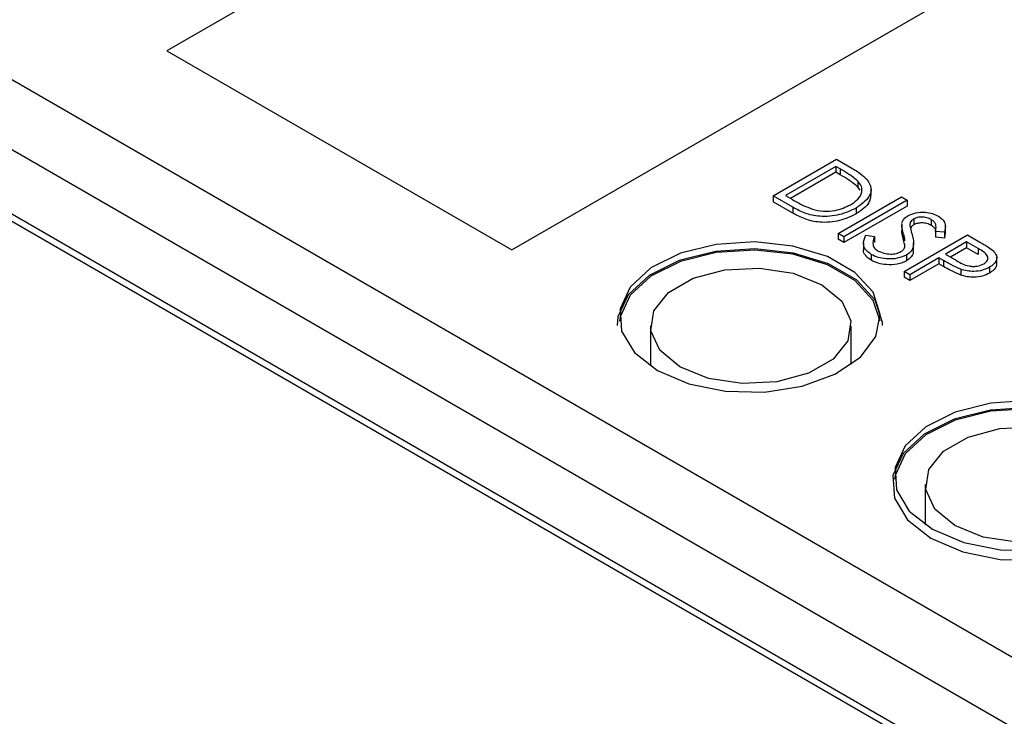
# Model space of a CAD drawing. Header units: inches. Extents: x 6 to 26.3, y 3.7 to 17.6.
# Tile 16 of 24: x 22.822 to 23.508, y 12.783 to 13.269. Entities that reach past the tile are written whole.
import ezdxf

# ---------------------------------------------------------------- set-up
doc = ezdxf.new("R2010")
doc.units = ezdxf.units.IN
doc.header["$LTSCALE"] = 2
doc.header["$MEASUREMENT"] = 0

msp = doc.modelspace()

# ---------------------------------------------------------------- linework, layer by layer
at = {"color": 7, "linetype": 'Continuous', "lineweight": 25}
for p, q in [((23.47619, 13.56566), (22.92465, 13.24726)), ((23.16507, 13.10847), (23.71661, 13.42687)), ((22.76072, 13.25944), (24.60876, 12.19259)), ((24.56633, 12.1681), (22.69745, 13.24698)), ((22.92465, 13.24726), (23.16507, 13.10847)), ((24.56633, 12.12319), (22.69532, 13.2033)), ((22.70069, 13.19547), (24.57382, 12.11413)), ((23.34731, 13.14614), (23.3915, 13.17165)), ((23.3915, 13.17165), (23.40042, 13.1665)), ((23.39093, 13.16675), (23.3558, 13.14647)), ((23.39404, 13.16495), (23.39093, 13.16675)), ((23.39093, 13.16675), (23.39093, 13.16266)), ((23.39404, 13.16495), (23.39404, 13.16087)), ((23.39093, 13.16266), (23.35934, 13.14443)), ((23.39404, 13.16087), (23.39093, 13.16266)), ((23.40638, 13.1564), (23.40638, 13.15232)), ((23.40783, 13.15006), (23.40638, 13.15232)), ((23.41551, 13.14666), (23.41551, 13.15125)), ((23.361, 13.13823), (23.34731, 13.14614)), ((23.34731, 13.14614), (23.34731, 13.14206)), ((23.3558, 13.14647), (23.36088, 13.14354)), ((23.39263, 13.11997), (23.43683, 13.14549)), ((23.43683, 13.14549), (23.44079, 13.1432)), ((23.361, 13.13415), (23.34731, 13.14206)), ((23.361, 13.13823), (23.361, 13.13415)), ((23.44079, 13.1432), (23.3966, 13.11768)), ((23.44079, 13.13911), (23.3966, 13.1136)), ((23.40511, 13.13764), (23.40511, 13.13356)), ((23.44079, 13.1432), (23.44079, 13.13911)), ((23.4454, 13.13015), (23.4454, 13.12607)), ((23.43689, 13.12654), (23.43689, 13.12195)), ((23.45747, 13.12964), (23.45747, 13.12556)), ((23.46735, 13.12066), (23.46735, 13.12526)), ((23.3966, 13.11768), (23.39263, 13.11997)), ((23.39263, 13.11997), (23.39263, 13.11589)), ((23.3966, 13.11768), (23.3966, 13.1136)), ((23.41192, 13.11868), (23.4179, 13.11782)), ((23.4179, 13.11782), (23.4179, 13.11373)), ((23.43822, 13.11938), (23.43822, 13.11529)), ((23.43853, 13.09348), (23.48272, 13.11899)), ((23.46674, 13.12089), (23.46044, 13.12139)), ((23.46044, 13.12139), (23.46044, 13.11731)), ((23.46674, 13.11681), (23.46044, 13.11731)), ((23.46674, 13.12089), (23.46674, 13.11681)), ((23.46711, 13.12067), (23.46674, 13.11681)), ((23.48272, 13.11899), (23.49139, 13.11399)), ((23.3966, 13.1136), (23.39263, 13.11589)), ((23.41025, 13.11353), (23.41025, 13.10894)), ((23.43911, 13.11149), (23.43822, 13.11529)), ((23.43914, 13.11071), (23.43913, 13.11268)), ((23.44518, 13.1089), (23.44518, 13.11349)), ((23.48215, 13.11409), (23.46742, 13.10558)), ((23.48215, 13.11), (23.47091, 13.10351)), ((23.49024, 13.10942), (23.48215, 13.11409)), ((23.48215, 13.11409), (23.48215, 13.11)), ((23.49024, 13.10534), (23.48215, 13.11)), ((23.49024, 13.10942), (23.49024, 13.10534)), ((23.4157, 13.10535), (23.4157, 13.10126)), ((23.44029, 13.10496), (23.44029, 13.10088)), ((23.46289, 13.10297), (23.44249, 13.09119)), ((23.46605, 13.10114), (23.46289, 13.10297)), ((23.46289, 13.10297), (23.46289, 13.09888)), ((23.46742, 13.10558), (23.47506, 13.10106)), ((23.50312, 13.09898), (23.50312, 13.10357)), ((23.46289, 13.09888), (23.44249, 13.08711)), ((23.46605, 13.09706), (23.46289, 13.09888)), ((23.46605, 13.10114), (23.46605, 13.09706)), ((23.49806, 13.09645), (23.49806, 13.09237)), ((23.44249, 13.09119), (23.43853, 13.09348)), ((23.43853, 13.09348), (23.43853, 13.0894)), ((23.44249, 13.08711), (23.43853, 13.0894)), ((23.44249, 13.09119), (23.44249, 13.08711)), ((23.47803, 13.09506), (23.47803, 13.09098)), ((23.26171, 13.05562), (23.26171, 13.02761)), ((23.40171, 13.02856), (23.40171, 13.05562)), ((23.45334, 12.945), (23.45334, 12.91699))]:
    msp.add_line(p, q, dxfattribs=at)
at = {"color": 7, "linetype": 'Continuous', "lineweight": 25, "flags": 128}
for points in [[(23.26669, 13.0245), (23.28851, 13.0152), (23.31411, 13.01003), (23.34122, 13.00944), (23.36742, 13.0135), (23.39039, 13.02183), (23.40808, 13.0337), (23.41893, 13.04805), (23.42197, 13.06361), (23.41693, 13.079), (23.40425, 13.09284), (23.38507, 13.10392), (23.36109, 13.11123), (23.33444, 13.11414), (23.30748, 13.11239), (23.28262, 13.10613), (23.26206, 13.09591), (23.24763, 13.08265), (23.24061, 13.06753), (23.24162, 13.05188), (23.25058, 13.0371), (23.26669, 13.0245)], [(23.42353, 13.05593), (23.42347, 13.05793), (23.41834, 13.07357), (23.40546, 13.08764), (23.38596, 13.0989), (23.36158, 13.10633), (23.33449, 13.10929), (23.30709, 13.10751), (23.28182, 13.10115), (23.26092, 13.09076), (23.24625, 13.07729), (23.23911, 13.06191), (23.23853, 13.05593)], [(23.4219, 13.05879), (23.41693, 13.07328), (23.40425, 13.08713), (23.38507, 13.0982), (23.36109, 13.10552), (23.33444, 13.10843), (23.30748, 13.10667), (23.28262, 13.10041), (23.26206, 13.0902), (23.24763, 13.07694), (23.24061, 13.06181), (23.24017, 13.05879)], [(23.28222, 13.02705), (23.26827, 13.03854), (23.26198, 13.0521), (23.2641, 13.06608), (23.27437, 13.0788), (23.29156, 13.08872), (23.3136, 13.09466), (23.33782, 13.09588), (23.3613, 13.09225), (23.38121, 13.0842)], [(23.38121, 13.0842), (23.39516, 13.0727), (23.40145, 13.05914), (23.39933, 13.04516), (23.38906, 13.03244), (23.37187, 13.02252), (23.34983, 13.01659), (23.32561, 13.01537), (23.30213, 13.019), (23.28222, 13.02705)], [(23.45831, 12.91388), (23.48014, 12.90458), (23.50574, 12.89941), (23.53285, 12.89882), (23.55905, 12.90287), (23.58202, 12.9112), (23.59971, 12.92307), (23.61056, 12.93743), (23.6136, 12.95299), (23.60855, 12.96837), (23.59588, 12.98222), (23.5767, 12.99329), (23.55271, 13.00061), (23.52606, 13.00352), (23.49911, 13.00177), (23.47424, 12.9955), (23.45368, 12.98529), (23.43925, 12.97203), (23.43223, 12.95691), (23.43325, 12.94126), (23.4422, 12.92648), (23.45831, 12.91388)], [(23.45725, 12.90755), (23.47944, 12.8981), (23.50546, 12.89284), (23.53302, 12.89224), (23.55965, 12.89636), (23.583, 12.90483), (23.60098, 12.9169), (23.61201, 12.93149), (23.61509, 12.9473), (23.60997, 12.96294), (23.59708, 12.97702), (23.57759, 12.98827), (23.55321, 12.99571), (23.52612, 12.99867), (23.49872, 12.99689), (23.47345, 12.99052), (23.45255, 12.98014), (23.43788, 12.96666), (23.43074, 12.95129), (23.43177, 12.93538), (23.44088, 12.92036), (23.45725, 12.90755)], [(23.61347, 12.94873), (23.60855, 12.96266), (23.59588, 12.9765), (23.5767, 12.98758), (23.55271, 12.99489), (23.52606, 12.9978), (23.49911, 12.99605), (23.47424, 12.98979), (23.45368, 12.97957), (23.43925, 12.96632), (23.43223, 12.95119), (23.43186, 12.94878)], [(23.47384, 12.91642), (23.4599, 12.92792), (23.45361, 12.94148), (23.45573, 12.95546), (23.466, 12.96818), (23.48319, 12.9781), (23.50522, 12.98403), (23.52944, 12.98525), (23.55292, 12.98162), (23.57284, 12.97357)], [(23.57284, 12.97357), (23.58678, 12.96208), (23.59308, 12.94852), (23.59096, 12.93454), (23.58068, 12.92182), (23.56349, 12.9119), (23.54146, 12.90597), (23.51724, 12.90474), (23.49376, 12.90837), (23.47384, 12.91642)]]:
    msp.add_lwpolyline(points, dxfattribs=at)
at = {"color": 7, "linetype": 'Continuous', "lineweight": 25}
for points, knots in [([(23.35445, 13.73118), (23.33461, 13.72634), (23.27903, 13.71278), (23.18887, 13.6828), (23.0848, 13.64209), (22.98343, 13.59456), (22.88541, 13.54103), (22.79144, 13.48181), (22.70197, 13.41753), (22.61792, 13.34844), (22.55364, 13.29027), (22.51937, 13.25394), (22.50943, 13.24341)], [0, 0, 0, 0, 0.062732, 0.175716, 0.28868, 0.401398, 0.513691, 0.625407, 0.736376, 0.846444, 0.955462, 1, 1, 1, 1]), ([(23.48941, 13.70417), (23.48467, 13.70653), (23.4734, 13.71213), (23.44489, 13.71851), (23.40567, 13.72006), (23.36063, 13.71629), (23.28942, 13.70441), (23.19558, 13.6789), (23.06933, 13.62995), (22.95404, 13.57204), (22.8508, 13.50698), (22.77151, 13.4452), (22.71251, 13.38361), (22.67839, 13.33057), (22.66909, 13.29257), (22.67473, 13.26812), (22.68585, 13.25433), (22.69485, 13.24863), (22.69745, 13.24698)], [0, 0, 0, 0, 0.014677, 0.034906, 0.070717, 0.106219, 0.141822, 0.245301, 0.349165, 0.499974, 0.60453, 0.709292, 0.813447, 0.891167, 0.93934, 0.968541, 0.990911, 1, 1, 1, 1]), ([(23.40638, 13.1564), (23.40431, 13.15811), (23.40061, 13.16116), (23.39605, 13.16379), (23.39404, 13.16495)], [0, 0, 0, 0, 0.559542, 1, 1, 1, 1]), ([(23.40042, 13.1665), (23.40308, 13.16497), (23.40781, 13.16223), (23.41131, 13.15893), (23.41285, 13.15749)], [0, 0, 0, 0, 0.560445, 1, 1, 1, 1]), ([(23.40638, 13.15232), (23.40431, 13.15402), (23.40061, 13.15707), (23.39605, 13.15971), (23.39404, 13.16087)], [0, 0, 0, 0, 0.559542, 1, 1, 1, 1]), ([(23.41285, 13.15749), (23.41401, 13.15556), (23.41633, 13.1517), (23.41435, 13.14424), (23.40861, 13.14014), (23.40511, 13.13764)], [0, 0, 0, 0, 0.280264, 0.560715, 1, 1, 1, 1]), ([(23.40115, 13.13994), (23.40307, 13.14121), (23.40692, 13.14376), (23.40939, 13.14835), (23.4092, 13.15276), (23.40732, 13.15518), (23.40638, 13.1564)], [0, 0, 0, 0, 0.2801784, 0.5597646, 0.7797967, 1, 1, 1, 1]), ([(23.41526, 13.14668), (23.41506, 13.14492), (23.41448, 13.13994), (23.40879, 13.13607), (23.40511, 13.13356)], [0, 0, 0, 0, 0.353624, 1, 1, 1, 1]), ([(23.36088, 13.14354), (23.36325, 13.14216), (23.36749, 13.1397), (23.37245, 13.13775), (23.37463, 13.1369)], [0, 0, 0, 0, 0.560426, 1, 1, 1, 1]), ([(23.40511, 13.13764), (23.40147, 13.13591), (23.3942, 13.13246), (23.38056, 13.1312), (23.36906, 13.13385), (23.3637, 13.13677), (23.361, 13.13823)], [0, 0, 0, 0, 0.280124, 0.559248, 0.778837, 1, 1, 1, 1]), ([(23.37463, 13.1369), (23.37717, 13.13632), (23.38225, 13.13518), (23.39228, 13.13583), (23.39779, 13.13838), (23.40115, 13.13994)], [0, 0, 0, 0, 0.280536, 0.561015, 1, 1, 1, 1]), ([(23.40511, 13.13356), (23.40147, 13.13183), (23.3942, 13.12838), (23.38056, 13.12712), (23.36906, 13.12977), (23.3637, 13.13269), (23.361, 13.13415)], [0, 0, 0, 0, 0.280124, 0.559248, 0.778837, 1, 1, 1, 1]), ([(23.43699, 13.12703), (23.43735, 13.12814), (23.43801, 13.13012), (23.44026, 13.13166), (23.44124, 13.13234)], [0, 0, 0, 0, 0.55984, 1, 1, 1, 1]), ([(23.44124, 13.13234), (23.44301, 13.13313), (23.44652, 13.13472), (23.45295, 13.13495), (23.45844, 13.13395), (23.46111, 13.13265), (23.46245, 13.132)], [0, 0, 0, 0, 0.279553, 0.558798, 0.779378, 1, 1, 1, 1]), ([(23.4454, 13.13015), (23.44483, 13.12977), (23.4437, 13.129), (23.44263, 13.12727), (23.44261, 13.12597), (23.4426, 13.12518)], [0, 0, 0, 0, 0.279946, 0.559774, 1, 1, 1, 1]), ([(23.45747, 13.12964), (23.45651, 13.13012), (23.45458, 13.13108), (23.45104, 13.13153), (23.44773, 13.13125), (23.44617, 13.13052), (23.4454, 13.13015)], [0, 0, 0, 0, 0.280274, 0.559931, 0.77992, 1, 1, 1, 1]), ([(23.46245, 13.132), (23.46368, 13.13114), (23.46613, 13.12942), (23.46779, 13.12546), (23.46714, 13.12262), (23.46674, 13.12089)], [0, 0, 0, 0, 0.27975, 0.559501, 1, 1, 1, 1]), ([(23.43822, 13.11938), (23.43778, 13.12079), (23.43711, 13.123), (23.43706, 13.12524), (23.43704, 13.12603)], [0, 0, 0, 0, 0.6434729, 1, 1, 1, 1]), ([(23.4426, 13.12518), (23.44284, 13.12406), (23.44328, 13.12206), (23.44388, 13.12008), (23.44414, 13.11921)], [0, 0, 0, 0, 0.559906, 1, 1, 1, 1]), ([(23.4454, 13.12607), (23.44482, 13.12569), (23.44371, 13.12494), (23.44322, 13.12401), (23.44298, 13.12356)], [0, 0, 0, 0, 0.518371, 1, 1, 1, 1]), ([(23.45747, 13.12556), (23.45651, 13.12604), (23.45458, 13.12699), (23.45104, 13.12744), (23.44773, 13.12717), (23.44617, 13.12644), (23.4454, 13.12607)], [0, 0, 0, 0, 0.280274, 0.559931, 0.77992, 1, 1, 1, 1]), ([(23.46044, 13.12139), (23.46062, 13.12238), (23.46093, 13.12401), (23.46075, 13.1263), (23.45966, 13.12817), (23.4582, 13.12915), (23.45747, 13.12964)], [0, 0, 0, 0, 0.340409, 0.560482, 0.78018, 1, 1, 1, 1]), ([(23.46071, 13.12129), (23.46069, 13.12159), (23.46062, 13.12254), (23.45964, 13.12409), (23.45819, 13.12507), (23.45747, 13.12556)], [0, 0, 0, 0, 0.193208, 0.596491, 1, 1, 1, 1]), ([(23.4157, 13.10535), (23.41423, 13.10639), (23.41129, 13.10846), (23.40958, 13.11329), (23.41104, 13.11664), (23.41192, 13.11868)], [0, 0, 0, 0, 0.27988, 0.559666, 1, 1, 1, 1]), ([(23.4179, 13.11782), (23.41719, 13.11589), (23.41621, 13.11321), (23.41772, 13.10976), (23.4194, 13.10856), (23.42024, 13.10796)], [0, 0, 0, 0, 0.559321, 0.779782, 1, 1, 1, 1]), ([(23.43822, 13.11529), (23.43778, 13.11671), (23.43711, 13.11892), (23.43706, 13.12115), (23.43704, 13.12195)], [0, 0, 0, 0, 0.643473, 1, 1, 1, 1]), ([(23.43912, 13.11489), (23.43912, 13.11512), (23.43914, 13.11663), (23.43864, 13.11811), (23.43822, 13.11938)], [0, 0, 0, 0, 0.151447, 1, 1, 1, 1]), ([(23.44414, 13.11921), (23.44486, 13.11642), (23.44586, 13.11255), (23.44382, 13.10758), (23.44147, 13.10583), (23.44029, 13.10496)], [0, 0, 0, 0, 0.560115, 0.780284, 1, 1, 1, 1]), ([(23.43638, 13.10729), (23.43716, 13.10786), (23.43854, 13.10888), (23.43895, 13.11015), (23.43914, 13.11071)], [0, 0, 0, 0, 0.55899, 1, 1, 1, 1]), ([(23.49408, 13.09873), (23.49515, 13.09958), (23.49675, 13.10085), (23.49712, 13.10294), (23.49624, 13.10604), (23.4929, 13.10792), (23.49024, 13.10942)], [0, 0, 0, 0, 0.248969, 0.374729, 0.500383, 1, 1, 1, 1]), ([(23.49139, 13.11399), (23.49328, 13.1129), (23.49667, 13.11096), (23.49953, 13.10876), (23.50079, 13.10779)], [0, 0, 0, 0, 0.5603137, 1, 1, 1, 1]), ([(23.4157, 13.10126), (23.41428, 13.1023), (23.41144, 13.10437), (23.4099, 13.10728), (23.41035, 13.10876), (23.4104, 13.10893)], [0, 0, 0, 0, 0.469443, 0.938729, 1, 1, 1, 1]), ([(23.44029, 13.10496), (23.43823, 13.10406), (23.43412, 13.10226), (23.42674, 13.10207), (23.42032, 13.10308), (23.41724, 13.10459), (23.4157, 13.10535)], [0, 0, 0, 0, 0.279183, 0.559085, 0.779446, 1, 1, 1, 1]), ([(23.42024, 13.10796), (23.42154, 13.10735), (23.42416, 13.10611), (23.42884, 13.10547), (23.43323, 13.10587), (23.43533, 13.10682), (23.43638, 13.10729)], [0, 0, 0, 0, 0.2802764, 0.5601478, 0.7801531, 1, 1, 1, 1]), ([(23.44475, 13.10889), (23.44489, 13.10818), (23.44523, 13.10638), (23.44376, 13.1035), (23.44145, 13.10175), (23.44029, 13.10088)], [0, 0, 0, 0, 0.243536, 0.622157, 1, 1, 1, 1]), ([(23.50079, 13.10779), (23.50165, 13.10674), (23.50336, 13.10463), (23.50315, 13.1013), (23.50122, 13.0985), (23.49912, 13.09713), (23.49806, 13.09645)], [0, 0, 0, 0, 0.279705, 0.559381, 0.779509, 1, 1, 1, 1]), ([(23.44029, 13.10088), (23.43823, 13.09998), (23.43412, 13.09818), (23.42674, 13.09799), (23.42032, 13.099), (23.41724, 13.10051), (23.4157, 13.10126)], [0, 0, 0, 0, 0.279183, 0.559085, 0.779446, 1, 1, 1, 1]), ([(23.47803, 13.09506), (23.47567, 13.09612), (23.47147, 13.09801), (23.46771, 13.10018), (23.46605, 13.10114)], [0, 0, 0, 0, 0.559694, 1, 1, 1, 1]), ([(23.47803, 13.09098), (23.47567, 13.09204), (23.47147, 13.09392), (23.46771, 13.0961), (23.46605, 13.09706)], [0, 0, 0, 0, 0.559694, 1, 1, 1, 1]), ([(23.47506, 13.10106), (23.47775, 13.0995), (23.4811, 13.09755), (23.48658, 13.09694), (23.49031, 13.09713), (23.49257, 13.09809), (23.49408, 13.09873)], [0, 0, 0, 0, 0.499721, 0.62535, 0.751083, 1, 1, 1, 1]), ([(23.49806, 13.09645), (23.4965, 13.09567), (23.49338, 13.09411), (23.48762, 13.09334), (23.48232, 13.09376), (23.47946, 13.09463), (23.47803, 13.09506)], [0, 0, 0, 0, 0.280099, 0.559324, 0.779458, 1, 1, 1, 1]), ([(23.50284, 13.09898), (23.50288, 13.09832), (23.503, 13.09675), (23.50117, 13.09441), (23.4991, 13.09305), (23.49806, 13.09237)], [0, 0, 0, 0, 0.264499, 0.631946, 1, 1, 1, 1]), ([(23.49806, 13.09237), (23.4965, 13.09159), (23.49338, 13.09003), (23.48762, 13.08926), (23.48232, 13.08967), (23.47946, 13.09055), (23.47803, 13.09098)], [0, 0, 0, 0, 0.280099, 0.559324, 0.779458, 1, 1, 1, 1])]:
    msp.add_open_spline(points, degree=3, knots=knots, dxfattribs=at)

doc.saveas('drawing.dxf')
